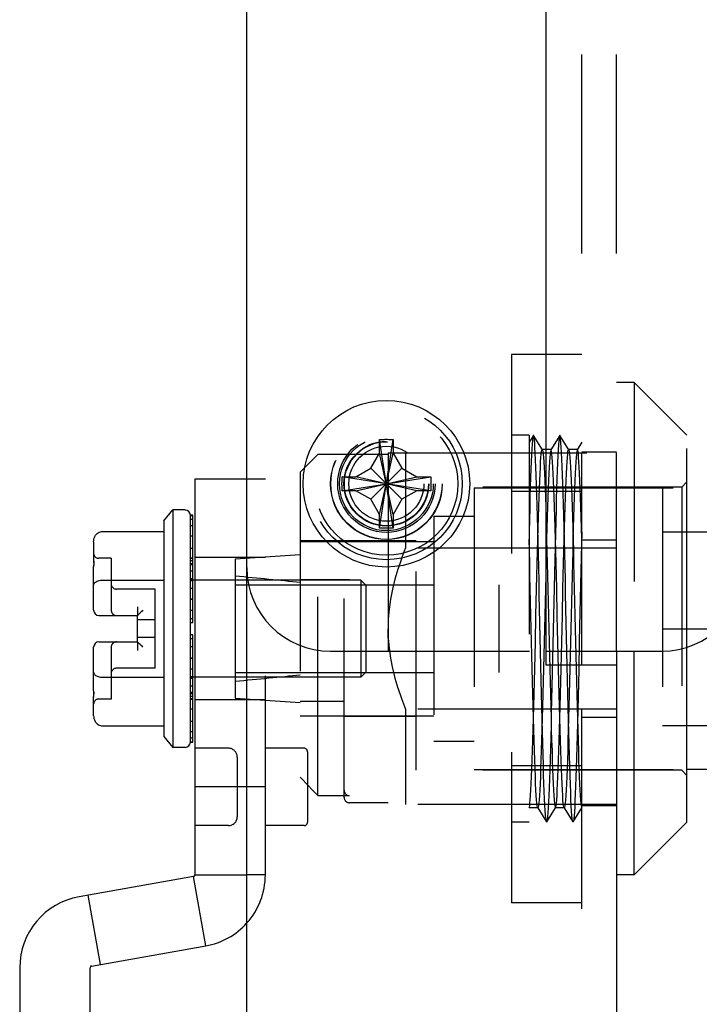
# Model space of a CAD drawing. Header units: inches. Extents: x 0 to 81, y 0 to 52.4.
# Tile 3 of 46: x 2.5 to 4.1, y 13.9 to 16.1. Entities that reach past the tile are written whole.
import ezdxf

# ---------------------------------------------------------------- set-up
doc = ezdxf.new("R2010")
doc.units = ezdxf.units.IN
doc.header["$LTSCALE"] = 4.452381
doc.header["$MEASUREMENT"] = 0
doc.linetypes.add('HIDDEN', pattern=[0.2, 0.1, -0.1])
doc.layers.get('0').update_dxf_attribs({"linetype": 'CONTINUOUS'})
doc.layers.add('02___PRT_ALL_AXES', color=7, linetype='CONTINUOUS')
doc.layers.add('DEFAULT_2', color=8, linetype='HIDDEN')

msp = doc.modelspace()

# ---------------------------------------------------------------- linework, layer by layer
at = {"color": 3, "linetype": 'Continuous'}
for p, q in [((3.0517, 13.1096), (3.0517, 38.9236)), ((3.7217, 14.6103), (3.7217, 16.9228)), ((3.8797, 14.6416), (3.8797, 13.1746)), ((3.8797, 14.6103), (3.7217, 14.6103))]:
    msp.add_line(p, q, dxfattribs=at)
at = {"color": 7, "linetype": 'Continuous'}
for p, q in [((3.3487, 15.1148), (3.3488, 15.1158)), ((3.3487, 15.0851), (3.3487, 15.1148)), ((3.3797, 14.9173), (3.3488, 15.1158)), ((3.3488, 14.9173), (3.3797, 15.1158)), ((3.3797, 15.1158), (3.3797, 15.1148)), ((3.3797, 15.1148), (3.3797, 15.0851)), ((3.3293, 15.0515), (3.3487, 15.0851)), ((3.3797, 14.9481), (3.3487, 15.0851)), ((3.3487, 14.9481), (3.3797, 15.0851)), ((3.3797, 15.0851), (3.3991, 15.0515)), ((3.2957, 15.0321), (3.3293, 15.0515)), ((3.3991, 14.9817), (3.3293, 15.0515)), ((3.3293, 14.9817), (3.3991, 15.0515)), ((3.3991, 15.0515), (3.4327, 15.0321)), ((3.265, 15.032), (3.266, 15.0321)), ((3.4635, 15.0011), (3.265, 15.032)), ((3.265, 15.0011), (3.4635, 15.032)), ((3.266, 15.0321), (3.2957, 15.0321)), ((3.4327, 15.0011), (3.2957, 15.0321)), ((3.2957, 15.0011), (3.4327, 15.0321)), ((3.4327, 15.0321), (3.4625, 15.0321)), ((3.4625, 15.0321), (3.4635, 15.032)), ((3.266, 15.0011), (3.265, 15.0011)), ((3.2957, 15.0011), (3.266, 15.0011)), ((3.3293, 14.9817), (3.2957, 15.0011)), ((3.4327, 15.0011), (3.3991, 14.9817)), ((3.4625, 15.0011), (3.4327, 15.0011)), ((3.4635, 15.0011), (3.4625, 15.0011)), ((3.3487, 14.9481), (3.3293, 14.9817)), ((3.3991, 14.9817), (3.3797, 14.9481)), ((2.8661, 14.9337), (2.8858, 14.9579)), ((2.9134, 14.9579), (2.8858, 14.9579)), ((2.8858, 14.9579), (2.8858, 14.4264)), ((3.3487, 14.9183), (3.3487, 14.9481)), ((3.3797, 14.9481), (3.3797, 14.9183)), ((2.8661, 14.9337), (2.8661, 14.4505)), ((2.9311, 14.946), (2.9252, 14.946)), ((2.9252, 14.4382), (2.9252, 14.946)), ((2.9311, 14.9451), (2.9252, 14.9451)), ((2.9252, 14.9374), (2.9311, 14.9374)), ((2.9311, 14.7587), (2.9311, 14.946)), ((2.7283, 14.9096), (2.8661, 14.9096)), ((2.9311, 14.9223), (2.9252, 14.9223)), ((3.3488, 14.9173), (3.3487, 14.9183)), ((3.3797, 14.9183), (3.3797, 14.9173)), ((2.7086, 14.8869), (2.7086, 14.8452)), ((2.9252, 14.9001), (2.9311, 14.9001)), ((2.9311, 14.8717), (2.9252, 14.8717)), ((2.7086, 14.8452), (2.7086, 14.8417)), ((2.7086, 14.8417), (2.7087, 14.8365)), ((2.7087, 14.8392), (2.7086, 14.8311)), ((2.9252, 14.8378), (2.9311, 14.8378)), ((2.7086, 14.7334), (2.7086, 14.8311)), ((2.7283, 14.8009), (2.8661, 14.8009)), ((2.9311, 14.7994), (2.9252, 14.7994)), ((2.9356, 14.8004), (2.9311, 14.8004)), ((2.9252, 14.7587), (2.9311, 14.7587)), ((2.9252, 14.7578), (2.9311, 14.7578)), ((2.9311, 14.7058), (2.9311, 14.7578)), ((2.7204, 14.7216), (2.8071, 14.7216)), ((2.8071, 14.6626), (2.8071, 14.7216)), ((2.9311, 14.7142), (2.9252, 14.7142)), ((2.9252, 14.7058), (2.9311, 14.7058)), ((2.7204, 14.6626), (2.8071, 14.6626)), ((2.9311, 14.6784), (2.9252, 14.6784)), ((2.9252, 14.67), (2.9311, 14.67)), ((2.9311, 14.6264), (2.9311, 14.6784)), ((2.7086, 14.5531), (2.7086, 14.6508)), ((3.7217, 14.6416), (3.9807, 14.6416)), ((3.8017, 14.6103), (3.8017, 14.6416)), ((3.9191, 14.1409), (3.9191, 14.6416)), ((4.0372, 14.259), (4.0372, 14.6504)), ((2.9311, 14.6264), (2.9252, 14.6264)), ((2.9311, 14.6256), (2.9252, 14.6256)), ((2.9311, 14.4382), (2.9311, 14.6256)), ((2.7283, 14.5833), (2.8661, 14.5833)), ((2.9252, 14.5848), (2.9311, 14.5848)), ((2.9356, 14.5838), (2.9311, 14.5838)), ((2.7086, 14.5531), (2.7087, 14.5476)), ((2.7086, 14.4973), (2.7086, 14.539)), ((2.9311, 14.5465), (2.9252, 14.5465)), ((2.9252, 14.5125), (2.9311, 14.5125)), ((2.9311, 14.4841), (2.9252, 14.4841)), ((2.7283, 14.4746), (2.8661, 14.4746)), ((2.9252, 14.462), (2.9311, 14.462)), ((2.8661, 14.4505), (2.8858, 14.4264)), ((2.9311, 14.4468), (2.9252, 14.4468)), ((2.9134, 14.4264), (2.8858, 14.4264)), ((2.9252, 14.4391), (2.9311, 14.4391)), ((2.9252, 14.4382), (2.9311, 14.4382)), ((4.1767, 14.3771), (4.0372, 14.3771)), ((4.0372, 14.259), (3.9191, 14.1409)), ((3.9191, 14.1409), (3.8797, 14.1409))]:
    msp.add_line(p, q, dxfattribs=at)
at = {"color": 6, "linetype": 'Continuous'}
for p, q in [((3.0517, 15.0268), (2.9356, 15.0268)), ((2.9356, 15.0267), (2.9356, 14.1409)), ((3.0517, 14.3378), (2.9356, 14.3378)), ((2.9324, 14.137), (2.6764, 14.0919)), ((2.9597, 13.982), (2.9324, 14.137)), ((2.9356, 14.1409), (3.0517, 14.1409)), ((2.7239, 13.9404), (2.6966, 14.0955)), ((2.7038, 13.9368), (2.9597, 13.982)), ((2.543, 13.933), (2.543, 13.6934)), ((2.7005, 12.9343), (2.7005, 13.933))]:
    msp.add_line(p, q, dxfattribs=at)
at = {"color": 7, "linetype": 'Continuous'}
for points in [[(3.3488, 15.1158), (3.3513, 15.1159), (3.3539, 15.116), (3.3565, 15.116), (3.3591, 15.116), (3.3616, 15.1161), (3.3642, 15.1161)], [(3.3642, 15.1161), (3.3668, 15.1161), (3.3694, 15.116), (3.372, 15.116), (3.3746, 15.116), (3.3771, 15.1159), (3.3797, 15.1158)], [(3.265, 15.0011), (3.2648, 15.0062), (3.2648, 15.0114), (3.2647, 15.0166), (3.2648, 15.0217), (3.2648, 15.0269), (3.265, 15.032)], [(3.4635, 15.032), (3.4636, 15.0269), (3.4637, 15.0217), (3.4637, 15.0166), (3.4637, 15.0114), (3.4636, 15.0062), (3.4635, 15.0011)], [(2.7086, 14.8869), (2.7088, 14.8901), (2.7094, 14.8931), (2.7103, 14.8959), (2.7114, 14.8986), (2.713, 14.9012), (2.7148, 14.9035), (2.7168, 14.9053), (2.719, 14.9069), (2.7213, 14.9081), (2.7238, 14.909), (2.7261, 14.9095), (2.7283, 14.9096)], [(3.3642, 14.9171), (3.3616, 14.9171), (3.3591, 14.9171), (3.3565, 14.9171), (3.3539, 14.9172), (3.3513, 14.9172), (3.3488, 14.9173)], [(3.3797, 14.9173), (3.3771, 14.9172), (3.3746, 14.9172), (3.372, 14.9171), (3.3694, 14.9171), (3.3668, 14.9171), (3.3642, 14.9171)], [(2.7086, 14.7895), (2.7088, 14.7911), (2.7094, 14.7926), (2.7103, 14.794), (2.7114, 14.7953), (2.713, 14.7966), (2.7148, 14.7978), (2.7168, 14.7987), (2.719, 14.7995), (2.7213, 14.8001), (2.7238, 14.8006), (2.7261, 14.8008), (2.7283, 14.8009)], [(2.8189, 14.7334), (2.817, 14.7316), (2.8153, 14.7299), (2.8139, 14.7285), (2.8112, 14.7258)], [(2.8078, 14.7224), (2.8074, 14.7219), (2.8071, 14.7217), (2.8071, 14.7216)], [(2.8112, 14.7258), (2.8092, 14.7238), (2.8078, 14.7224)], [(2.8078, 14.6618), (2.8074, 14.6623), (2.8071, 14.6625), (2.8071, 14.6626)], [(2.8112, 14.6584), (2.8092, 14.6605), (2.8078, 14.6618)], [(2.8189, 14.6508), (2.817, 14.6526), (2.8153, 14.6543), (2.8139, 14.6557), (2.8112, 14.6584)], [(2.7086, 14.5947), (2.7088, 14.5931), (2.7094, 14.5916), (2.7103, 14.5902), (2.7114, 14.5889), (2.713, 14.5876), (2.7148, 14.5864), (2.7168, 14.5855), (2.719, 14.5847), (2.7213, 14.5841), (2.7238, 14.5837), (2.7261, 14.5834), (2.7283, 14.5833)], [(2.7086, 14.539), (2.7087, 14.5425), (2.7087, 14.5447), (2.7087, 14.5473), (2.7087, 14.5501)], [(2.7087, 14.5476), (2.7086, 14.5425), (2.7086, 14.539)], [(2.7086, 14.4973), (2.7088, 14.4941), (2.7094, 14.4911), (2.7103, 14.4883), (2.7114, 14.4856), (2.713, 14.4831), (2.7148, 14.4808), (2.7168, 14.4789), (2.719, 14.4773), (2.7213, 14.4761), (2.7238, 14.4752), (2.7261, 14.4747), (2.7283, 14.4746)]]:
    msp.add_lwpolyline(points, dxfattribs=at)
msp.add_circle((3.3642, 15.0166), 0.1865, dxfattribs=at)
for centre, radius, start, end in [((2.9134, 14.946), 0.0118, 360, 90), ((3.9807, 14.8291), 0.1875, 270, 360), ((2.7204, 14.7334), 0.0118, 180, 270), ((2.7204, 14.6508), 0.0118, 90, 180), ((2.9134, 14.4382), 0.0118, 270, 0)]:
    msp.add_arc(centre, radius, start, end, dxfattribs=at)
at = {"color": 6, "linetype": 'Continuous'}
for centre, radius, start, end in [((2.9317, 14.1409), 0.00394, 280, 360), ((2.7045, 13.933), 0.1614, 100, 180), ((2.9317, 14.1409), 0.1614, 280, 318.1094), ((2.7045, 13.933), 0.00394, 100, 180)]:
    msp.add_arc(centre, radius, start, end, dxfattribs=at)
at = {"layer": '02___PRT_ALL_AXES', "color": 8, "linetype": 'HIDDEN'}
msp.add_circle((3.3642, 15.0166), 0.125, dxfattribs=at)
at = {"layer": 'DEFAULT_2', "color": 8, "linetype": 'HIDDEN'}
for p, q in [((3.8017, 14.6416), (3.8017, 16.8916)), ((3.8797, 14.6416), (3.8797, 16.8916)), ((3.8017, 15.3058), (3.6443, 15.3058)), ((3.6443, 15.3058), (3.6443, 14.0784)), ((3.9191, 15.2433), (3.8797, 15.2433)), ((4.0372, 15.1252), (3.9191, 15.2433)), ((3.9191, 15.2433), (3.9191, 14.6416)), ((3.6836, 15.1252), (3.6443, 15.1252)), ((3.6836, 15.1252), (3.6836, 14.259)), ((3.6932, 15.1249), (3.6836, 15.1094)), ((3.7135, 15.0929), (3.6938, 15.1249)), ((3.7522, 15.1249), (3.7325, 15.0929)), ((3.7725, 15.0929), (3.7528, 15.1249)), ((4.0372, 14.6504), (4.0372, 15.1252)), ((3.8017, 15.1095), (3.7915, 15.0929)), ((3.1711, 15.0425), (3.2104, 15.0819)), ((3.3679, 15.0819), (3.2104, 15.0819)), ((3.2104, 14.3183), (3.2104, 15.0819)), ((3.3679, 15.0858), (3.8797, 15.0858)), ((3.3679, 15.0858), (3.3679, 14.2984)), ((3.4073, 15.0858), (3.4073, 14.8725)), ((3.7328, 15.0932), (3.7131, 15.0932)), ((3.7131, 15.0932), (3.7135, 15.0929)), ((3.7328, 15.0932), (3.7325, 15.0929)), ((3.7919, 15.0932), (3.7722, 15.0932)), ((3.7722, 15.0932), (3.7726, 15.0929)), ((3.7919, 15.0932), (3.7915, 15.0929)), ((3.8797, 15.0876), (3.8017, 15.0876)), ((3.1711, 15.0425), (3.1711, 14.3595)), ((3.0931, 15.0268), (3.0517, 15.0268)), ((3.0931, 14.1409), (3.0931, 15.0267)), ((4.0254, 15.009), (4.0372, 15.0208)), ((4.0254, 15.009), (3.4309, 15.009)), ((3.4309, 14.3752), (3.4309, 15.009)), ((3.5608, 15.0071), (4.1682, 15.0071)), ((3.5608, 15.0071), (3.5608, 14.3771)), ((3.8017, 14.999), (3.6443, 14.999)), ((3.9821, 15.0071), (3.9821, 14.3772)), ((4.0254, 15.009), (4.0254, 14.3752)), ((3.4703, 14.9441), (3.5608, 14.9441)), ((3.4703, 14.9441), (3.4703, 14.4401)), ((3.9821, 14.9086), (4.4427, 14.9086)), ((3.4309, 14.889), (3.1711, 14.889)), ((3.1711, 14.887), (3.4703, 14.887)), ((3.8797, 14.8901), (3.8017, 14.8901)), ((3.3978, 14.8483), (3.4073, 14.8725)), ((3.8797, 14.8725), (3.4073, 14.8725)), ((2.7086, 14.8452), (2.7087, 14.8417)), ((2.7086, 14.8452), (2.7086, 14.8452)), ((2.7086, 14.8417), (2.7087, 14.8409)), ((2.748, 14.8496), (2.7204, 14.8496)), ((2.748, 14.8496), (2.748, 14.7334)), ((2.9311, 14.8496), (2.9252, 14.8496)), ((2.9311, 14.849), (2.9252, 14.849)), ((2.9311, 14.8442), (2.9252, 14.8442)), ((3.0931, 14.8516), (2.9356, 14.8516)), ((3.1711, 14.8575), (3.0254, 14.8476)), ((3.0254, 14.8476), (3.0254, 14.5366)), ((3.3978, 14.8484), (3.3897, 14.8249)), ((2.9311, 14.8348), (2.9252, 14.8348)), ((2.9311, 14.8211), (2.9252, 14.8211)), ((3.3898, 14.8251), (3.3831, 14.8027)), ((2.9311, 14.8035), (2.9252, 14.8035)), ((2.9311, 14.8004), (2.9252, 14.8004)), ((3.3071, 14.8004), (2.9356, 14.8004)), ((3.1711, 14.8023), (3.2813, 14.8023)), ((3.2695, 14.3142), (3.2695, 14.8023)), ((3.3189, 14.7886), (3.3071, 14.8004)), ((3.3071, 14.8004), (3.3071, 14.5838)), ((3.3832, 14.8029), (3.3778, 14.7808)), ((2.7088, 14.7911), (2.7088, 14.7911)), ((2.8464, 14.7807), (2.7598, 14.7807)), ((2.8464, 14.6035), (2.8464, 14.7807)), ((2.9311, 14.7824), (2.9252, 14.7824)), ((3.0254, 14.7905), (3.616, 14.7905)), ((3.3189, 14.5957), (3.3189, 14.7886)), ((3.3778, 14.7809), (3.3734, 14.758)), ((3.616, 14.7905), (3.616, 14.5937)), ((3.6878, 14.7222), (3.6864, 14.7815)), ((3.7849, 14.7817), (3.7863, 14.7222)), ((3.3735, 14.7582), (3.3703, 14.7354)), ((2.8071, 14.7413), (2.8071, 14.7216)), ((2.9311, 14.7329), (2.9252, 14.7329)), ((3.3703, 14.7356), (3.3685, 14.7135)), ((2.8464, 14.7118), (2.8071, 14.7118)), ((3.3685, 14.7136), (3.3679, 14.6921)), ((3.6977, 14.6622), (3.6991, 14.7223)), ((3.7188, 14.7222), (3.7174, 14.6622)), ((3.7567, 14.6621), (3.7582, 14.7222)), ((3.7778, 14.7223), (3.7764, 14.6622)), ((3.3685, 14.6706), (3.3679, 14.6921)), ((3.7969, 14.6964), (3.7962, 14.6644)), ((3.9821, 14.6921), (4.4427, 14.6921)), ((2.8464, 14.6724), (2.8071, 14.6724)), ((2.8071, 14.6626), (2.8071, 14.6429)), ((3.3685, 14.6707), (3.3703, 14.6487)), ((3.7286, 14.6619), (3.73, 14.6025)), ((2.748, 14.6508), (2.748, 14.5346)), ((2.9311, 14.6513), (2.9252, 14.6513)), ((3.2392, 14.6416), (3.7217, 14.6416)), ((3.3703, 14.6488), (3.3735, 14.626)), ((3.3734, 14.6262), (3.3778, 14.6033)), ((2.8464, 14.6035), (2.7598, 14.6035)), ((2.9311, 14.6018), (2.9252, 14.6018)), ((3.3189, 14.5957), (3.3071, 14.5838)), ((3.3778, 14.6034), (3.3832, 14.5813)), ((3.8017, 13.1746), (3.8017, 14.6103)), ((2.7088, 14.5931), (2.7088, 14.5931)), ((2.9311, 14.5838), (2.9252, 14.5838)), ((2.9311, 14.5808), (2.9252, 14.5808)), ((3.3071, 14.5838), (2.9356, 14.5838)), ((3.0254, 14.5937), (3.616, 14.5937)), ((3.3831, 14.5815), (3.3898, 14.5592)), ((2.9311, 14.5631), (2.9252, 14.5631)), ((3.3897, 14.5593), (3.3978, 14.5358)), ((2.7086, 14.5425), (2.7086, 14.5402)), ((2.7086, 14.539), (2.7086, 14.539)), ((2.748, 14.5346), (2.7204, 14.5346)), ((2.9311, 14.5494), (2.9252, 14.5494)), ((2.9311, 14.54), (2.9252, 14.54)), ((2.9311, 14.5352), (2.9252, 14.5352)), ((2.9252, 14.5346), (2.9311, 14.5346)), ((3.0931, 14.5327), (2.9356, 14.5327)), ((3.0254, 14.5366), (3.1711, 14.5268)), ((3.2695, 14.529), (3.1711, 14.529)), ((3.3978, 14.5359), (3.4073, 14.5117)), ((3.8797, 14.5117), (3.4073, 14.5117)), ((3.4073, 14.5117), (3.4073, 14.2984)), ((3.1711, 14.4972), (3.4703, 14.4972)), ((3.4309, 14.4953), (3.2695, 14.4953)), ((3.8797, 14.493), (3.8017, 14.493)), ((3.9821, 14.4756), (4.4427, 14.4756)), ((3.4703, 14.4401), (3.5608, 14.4401)), ((3.0104, 14.4244), (2.9356, 14.4244)), ((3.1797, 14.4244), (3.0931, 14.4244)), ((3.0301, 14.4047), (3.0301, 14.2708)), ((3.1876, 14.4165), (3.1876, 14.259)), ((4.0254, 14.3752), (3.4309, 14.3752)), ((3.5608, 14.3771), (4.0372, 14.3771)), ((3.8017, 14.3852), (3.6443, 14.3852)), ((4.0254, 14.3752), (4.0372, 14.3634)), ((3.0931, 14.3378), (3.0517, 14.3378)), ((3.2104, 14.3183), (3.2813, 14.3183)), ((3.3679, 14.3023), (3.2813, 14.3023)), ((3.8797, 14.2984), (3.3679, 14.2984)), ((3.6836, 14.2908), (3.684, 14.2913)), ((3.6836, 14.291), (3.684, 14.2913)), ((3.7033, 14.291), (3.6836, 14.291)), ((3.7033, 14.291), (3.703, 14.2913)), ((3.703, 14.2913), (3.7227, 14.2594)), ((3.7234, 14.2594), (3.743, 14.2913)), ((3.7427, 14.291), (3.743, 14.2913)), ((3.7624, 14.291), (3.7427, 14.291)), ((3.7624, 14.291), (3.762, 14.2913)), ((3.762, 14.2913), (3.7817, 14.2593)), ((3.7824, 14.2593), (3.8017, 14.2907)), ((3.8797, 14.2956), (3.8017, 14.2956)), ((3.0104, 14.2512), (2.9356, 14.2512)), ((3.1797, 14.2512), (3.0931, 14.2512)), ((3.6836, 14.259), (3.6443, 14.259)), ((3.7824, 14.2593), (3.7817, 14.2594)), ((3.0931, 14.1409), (3.0517, 14.1409)), ((3.8017, 14.0784), (3.6443, 14.0784))]:
    msp.add_line(p, q, dxfattribs=at)
for points in [[(3.6931, 15.1249), (3.6927, 15.1236), (3.692, 15.1198), (3.6913, 15.1136), (3.6906, 15.1052), (3.6899, 15.0945), (3.6892, 15.0816), (3.6885, 15.0665), (3.6878, 15.0495), (3.6871, 15.0304), (3.6864, 15.0094), (3.6857, 14.9865), (3.685, 14.9621), (3.6843, 14.936), (3.6836, 14.9086)], [(3.6938, 15.1249), (3.6934, 15.1251), (3.6931, 15.1249)], [(3.7066, 14.7679), (3.7059, 14.799), (3.7052, 14.8294), (3.7045, 14.8591), (3.7038, 14.8879), (3.7031, 14.9158), (3.7024, 14.9424), (3.7018, 14.9677), (3.7011, 14.9917), (3.7004, 15.0142), (3.6997, 15.0349), (3.699, 15.0536), (3.6983, 15.0704), (3.6976, 15.085), (3.6969, 15.0974), (3.6962, 15.1076), (3.6955, 15.1155), (3.6948, 15.1211), (3.6941, 15.1243), (3.6938, 15.1249)], [(3.7522, 15.1249), (3.7516, 15.1232), (3.7509, 15.119), (3.7502, 15.1124), (3.7496, 15.1036), (3.7489, 15.0925), (3.7482, 15.0792), (3.7475, 15.0637), (3.7468, 15.0462), (3.7461, 15.0267), (3.7454, 15.0054), (3.7447, 14.9825), (3.744, 14.9579), (3.7433, 14.9318), (3.7426, 14.9044), (3.7419, 14.8759), (3.7412, 14.8463), (3.7405, 14.8158), (3.7398, 14.7846), (3.7384, 14.7209)], [(3.7529, 15.1249), (3.7523, 15.1251), (3.7522, 15.1249)], [(3.7656, 14.7691), (3.7649, 14.8006), (3.7642, 14.8314), (3.7635, 14.8614), (3.7628, 14.8905), (3.7621, 14.9186), (3.7614, 14.9453), (3.7607, 14.9707), (3.76, 14.9945), (3.7593, 15.0166), (3.7586, 15.0369), (3.7579, 15.0554), (3.7572, 15.0719), (3.7565, 15.0863), (3.7558, 15.0986), (3.7551, 15.1085), (3.7544, 15.1162), (3.7537, 15.1216), (3.753, 15.1245), (3.7529, 15.1249)], [(3.6991, 14.7223), (3.7005, 14.7814), (3.7012, 14.8102), (3.7019, 14.8384), (3.7026, 14.8658), (3.7033, 14.8924), (3.704, 14.9178), (3.7047, 14.9419), (3.7054, 14.9647), (3.7061, 14.986), (3.7068, 15.0056), (3.7075, 15.0234), (3.7082, 15.0393), (3.7089, 15.0533), (3.7096, 15.0653), (3.7103, 15.0753), (3.711, 15.0831), (3.7117, 15.0887), (3.7125, 15.0921), (3.7131, 15.0932)], [(3.7135, 15.0929), (3.7139, 15.0921), (3.7146, 15.0887), (3.7153, 15.0831), (3.716, 15.0753), (3.7167, 15.0653), (3.7174, 15.0533), (3.7181, 15.0393), (3.7188, 15.0234), (3.7195, 15.0055), (3.7202, 14.986), (3.7209, 14.9647), (3.7216, 14.9419), (3.7223, 14.9178), (3.723, 14.8924), (3.7237, 14.8659), (3.7244, 14.8384), (3.7251, 14.8101), (3.7258, 14.7812)], [(3.7325, 15.0929), (3.7321, 15.0921), (3.7314, 15.0887), (3.7307, 15.0831), (3.73, 15.0754), (3.7293, 15.0654), (3.7286, 15.0534), (3.7279, 15.0395), (3.7272, 15.0236), (3.7265, 15.0058), (3.7258, 14.9862), (3.7251, 14.965), (3.7244, 14.9422), (3.7237, 14.9181), (3.723, 14.8927), (3.7223, 14.8662), (3.7216, 14.8387), (3.7209, 14.8104), (3.7202, 14.7815), (3.7188, 14.7222)], [(3.7455, 14.7812), (3.7448, 14.8101), (3.7441, 14.8384), (3.7434, 14.8658), (3.7427, 14.8924), (3.742, 14.9179), (3.7413, 14.9421), (3.7406, 14.965), (3.7399, 14.9862), (3.7392, 15.0057), (3.7385, 15.0234), (3.7378, 15.0393), (3.7371, 15.0533), (3.7364, 15.0653), (3.7357, 15.0753), (3.7349, 15.0831), (3.7342, 15.0887), (3.7335, 15.0921), (3.7328, 15.0932)], [(3.7582, 14.7222), (3.7596, 14.7814), (3.7603, 14.8102), (3.761, 14.8385), (3.7617, 14.8659), (3.7624, 14.8924), (3.7631, 14.9178), (3.7638, 14.942), (3.7645, 14.9648), (3.7652, 14.9861), (3.7659, 15.0056), (3.7666, 15.0234), (3.7673, 15.0393), (3.768, 15.0534), (3.7687, 15.0654), (3.7694, 15.0754), (3.7701, 15.0832), (3.7708, 15.0887), (3.7715, 15.0921), (3.7722, 15.0932)], [(3.7726, 15.0929), (3.7729, 15.0921), (3.7736, 15.0888), (3.7743, 15.0832), (3.775, 15.0754), (3.7757, 15.0654), (3.7764, 15.0534), (3.7771, 15.0394), (3.7778, 15.0235), (3.7785, 15.0057), (3.7792, 14.9862), (3.7799, 14.965), (3.7806, 14.9421), (3.7814, 14.9178), (3.7821, 14.8924), (3.7828, 14.8659), (3.7835, 14.8386), (3.7842, 14.8105), (3.7849, 14.7817)], [(3.7915, 15.0929), (3.7912, 15.0921), (3.7905, 15.0888), (3.7898, 15.0832), (3.7891, 15.0753), (3.7884, 15.0654), (3.7877, 15.0533), (3.787, 15.0393), (3.7863, 15.0234), (3.7856, 15.0057), (3.7849, 14.9862), (3.7842, 14.9649), (3.7835, 14.9421), (3.7827, 14.9178), (3.782, 14.8924), (3.7813, 14.8659), (3.7806, 14.8385), (3.7799, 14.8104), (3.7792, 14.7816), (3.7778, 14.7223)], [(3.8017, 14.8927), (3.801, 14.918), (3.8003, 14.9421), (3.7996, 14.9649), (3.7989, 14.9862), (3.7982, 15.0058), (3.7975, 15.0236), (3.7968, 15.0395), (3.7961, 15.0535), (3.7954, 15.0656), (3.7947, 15.0755), (3.794, 15.0832), (3.7933, 15.0888), (3.7926, 15.0921), (3.7919, 15.0932)], [(3.8017, 14.9086), (3.8011, 14.8808), (3.8004, 14.8519), (3.7997, 14.822), (3.799, 14.7912), (3.7983, 14.7599), (3.7969, 14.6964)], [(3.6864, 14.7815), (3.6857, 14.8104), (3.685, 14.8386), (3.6843, 14.8661), (3.6836, 14.8927)], [(2.7087, 14.8417), (2.7087, 14.8395), (2.7087, 14.837), (2.7087, 14.8342), (2.7086, 14.8312)], [(2.7114, 14.7953), (2.713, 14.7966), (2.7148, 14.7978)], [(2.719, 14.7995), (2.7213, 14.8001), (2.7238, 14.8006), (2.7261, 14.8008), (2.7283, 14.8009)], [(3.7258, 14.7812), (3.7272, 14.7218), (3.7286, 14.6619)], [(3.7497, 14.6021), (3.7483, 14.6615), (3.7476, 14.6915), (3.7469, 14.7216), (3.7455, 14.7812)], [(3.7101, 14.609), (3.7087, 14.6726), (3.708, 14.7046), (3.7066, 14.7679)], [(3.7691, 14.6087), (3.7677, 14.6729), (3.767, 14.7051), (3.7656, 14.7691)], [(2.8139, 14.7285), (2.8112, 14.7258), (2.8092, 14.7237)], [(2.8189, 14.7334), (2.817, 14.7316), (2.8153, 14.7299), (2.8139, 14.7285)], [(2.8092, 14.7237), (2.8078, 14.7224), (2.8074, 14.7219), (2.8071, 14.7217), (2.8071, 14.7216)], [(3.6907, 14.6031), (3.6892, 14.6625), (3.6878, 14.7222)], [(3.7384, 14.7209), (3.7377, 14.6887), (3.737, 14.6566)], [(3.7863, 14.7222), (3.7877, 14.6621), (3.7891, 14.6026)], [(2.8092, 14.6605), (2.8078, 14.6618), (2.8074, 14.6623), (2.8071, 14.6625), (2.8071, 14.6626)], [(2.8139, 14.6557), (2.8126, 14.6571), (2.8112, 14.6584), (2.8092, 14.6605)], [(3.684, 14.2913), (3.6843, 14.2921), (3.685, 14.2955), (3.6857, 14.3011), (3.6864, 14.3089), (3.6872, 14.3189), (3.6879, 14.3309), (3.6886, 14.3449), (3.6893, 14.3608), (3.69, 14.3786), (3.6907, 14.3981), (3.6914, 14.4193), (3.6921, 14.442), (3.6928, 14.4662), (3.6935, 14.4916), (3.6942, 14.5182), (3.6949, 14.5458), (3.6956, 14.574), (3.6963, 14.6029), (3.6977, 14.6622)], [(3.7174, 14.6622), (3.716, 14.603), (3.7153, 14.574), (3.7146, 14.5457), (3.7139, 14.5182), (3.7132, 14.4917), (3.7125, 14.4663), (3.7118, 14.4421), (3.711, 14.4194), (3.7103, 14.3982), (3.7096, 14.3786), (3.7089, 14.3607), (3.7082, 14.3448), (3.7075, 14.3308), (3.7068, 14.3188), (3.7061, 14.3089), (3.7054, 14.3011), (3.7047, 14.2955), (3.704, 14.2921), (3.7033, 14.291)], [(3.743, 14.2913), (3.7434, 14.2921), (3.7441, 14.2955), (3.7448, 14.3011), (3.7455, 14.3089), (3.7462, 14.3188), (3.7469, 14.3309), (3.7476, 14.3449), (3.7483, 14.3607), (3.749, 14.3785), (3.7497, 14.3981), (3.7504, 14.4193), (3.7511, 14.442), (3.7518, 14.4662), (3.7525, 14.4917), (3.7532, 14.5182), (3.7539, 14.5457), (3.7546, 14.5739), (3.7553, 14.6027), (3.7567, 14.6621)], [(3.7764, 14.6622), (3.775, 14.6027), (3.7743, 14.5738), (3.7736, 14.5456), (3.7729, 14.5182), (3.7722, 14.4917), (3.7715, 14.4662), (3.7708, 14.442), (3.7701, 14.4192), (3.7694, 14.398), (3.7687, 14.3785), (3.768, 14.3608), (3.7673, 14.345), (3.7666, 14.331), (3.7659, 14.3189), (3.7652, 14.3089), (3.7645, 14.3011), (3.7638, 14.2955), (3.7631, 14.2921), (3.7624, 14.291)], [(3.7962, 14.6644), (3.7948, 14.6008), (3.7941, 14.5697), (3.7934, 14.5392), (3.7927, 14.5096), (3.792, 14.4811), (3.7913, 14.4538), (3.7906, 14.4278), (3.79, 14.4032), (3.7893, 14.3803), (3.7886, 14.359), (3.7879, 14.3396), (3.7872, 14.3222), (3.7865, 14.3067), (3.7858, 14.2933), (3.7851, 14.282), (3.7844, 14.2729), (3.7837, 14.266), (3.7831, 14.2615), (3.7824, 14.2593)], [(2.8189, 14.6508), (2.817, 14.6526), (2.8153, 14.6543)], [(3.737, 14.6566), (3.7356, 14.5935), (3.7349, 14.5629), (3.7342, 14.5329), (3.7335, 14.5038), (3.7328, 14.4757), (3.7322, 14.4488), (3.7315, 14.4231), (3.7308, 14.3989), (3.7301, 14.3762), (3.7294, 14.3552), (3.7287, 14.336), (3.728, 14.3187), (3.7273, 14.3035), (3.7266, 14.2905), (3.7259, 14.2796), (3.7252, 14.271), (3.7245, 14.2648), (3.7238, 14.2608), (3.7233, 14.2594)], [(3.703, 14.2913), (3.7026, 14.2921), (3.7019, 14.2955), (3.7012, 14.3011), (3.7005, 14.3089), (3.6998, 14.3188), (3.6991, 14.3309), (3.6984, 14.3451), (3.6977, 14.3611), (3.697, 14.3789), (3.6963, 14.3984), (3.6956, 14.4196), (3.6949, 14.4423), (3.6942, 14.4665), (3.6935, 14.4919), (3.6928, 14.5183), (3.6921, 14.5458), (3.6914, 14.5741), (3.6907, 14.6031)], [(3.7227, 14.2594), (3.7225, 14.2598), (3.7218, 14.2627), (3.7211, 14.268), (3.7204, 14.2755), (3.7197, 14.2853), (3.719, 14.2973), (3.7183, 14.3113), (3.7177, 14.3273), (3.717, 14.3453), (3.7163, 14.3652), (3.7156, 14.3869), (3.7149, 14.4102), (3.7142, 14.4351), (3.7135, 14.4614), (3.7128, 14.489), (3.7121, 14.5176), (3.7114, 14.5472), (3.7107, 14.5778), (3.7101, 14.609)], [(3.73, 14.6025), (3.7307, 14.5736), (3.7314, 14.5454), (3.7321, 14.5179), (3.7328, 14.4914), (3.7335, 14.4661), (3.7342, 14.4419), (3.735, 14.4191), (3.7357, 14.3979), (3.7364, 14.3783), (3.7371, 14.3606), (3.7378, 14.3447), (3.7385, 14.3307), (3.7392, 14.3187), (3.7399, 14.3088), (3.7406, 14.301), (3.7413, 14.2955), (3.742, 14.2921), (3.7427, 14.291)], [(3.762, 14.2913), (3.7617, 14.2921), (3.761, 14.2954), (3.7603, 14.301), (3.7596, 14.3087), (3.7589, 14.3187), (3.7582, 14.3307), (3.7575, 14.3446), (3.7568, 14.3605), (3.7561, 14.3782), (3.7554, 14.3976), (3.7546, 14.4189), (3.7539, 14.4417), (3.7532, 14.4659), (3.7525, 14.4914), (3.7518, 14.5178), (3.7511, 14.5451), (3.7504, 14.5733), (3.7497, 14.6021)], [(3.7817, 14.2594), (3.781, 14.2619), (3.7803, 14.2668), (3.7796, 14.2741), (3.7789, 14.2837), (3.7782, 14.2955), (3.7775, 14.3095), (3.7768, 14.3255), (3.7761, 14.3434), (3.7754, 14.3633), (3.7747, 14.3849), (3.774, 14.4083), (3.7733, 14.4331), (3.7726, 14.4595), (3.7719, 14.4873), (3.7712, 14.5163), (3.7705, 14.5464), (3.7698, 14.5772), (3.7691, 14.6087)], [(3.7891, 14.6026), (3.7898, 14.5737), (3.7905, 14.5455), (3.7912, 14.518), (3.7919, 14.4915), (3.7926, 14.4661), (3.7933, 14.4418), (3.794, 14.419), (3.7947, 14.3978), (3.7954, 14.3783), (3.7961, 14.3606), (3.7968, 14.3448), (3.7975, 14.3308), (3.7982, 14.3187), (3.7989, 14.3088), (3.7996, 14.301), (3.8003, 14.2955), (3.801, 14.2921), (3.8017, 14.291)], [(2.7114, 14.5889), (2.713, 14.5876), (2.7148, 14.5864)], [(2.719, 14.5847), (2.7213, 14.5841), (2.7238, 14.5837), (2.7261, 14.5834), (2.7283, 14.5833)], [(3.1711, 14.3595), (3.1775, 14.3528), (3.1839, 14.346), (3.1904, 14.3392), (3.197, 14.3323), (3.2104, 14.3183)], [(3.2695, 14.3306), (3.2697, 14.3285), (3.2701, 14.3266), (3.2709, 14.3248), (3.2719, 14.3232), (3.2731, 14.3217), (3.2745, 14.3205), (3.2762, 14.3195), (3.2779, 14.3188), (3.2796, 14.3184), (3.2813, 14.3183)], [(3.7233, 14.2594), (3.7231, 14.2591), (3.7227, 14.2594)]]:
    msp.add_lwpolyline(points, dxfattribs=at)
for radius in [0.17, 0.16, 0.1245, 0.109, 0.105, 0.095, 0.094, 0.084]:
    msp.add_circle((3.3642, 15.0166), radius, dxfattribs=at)
for centre, radius, start, end in [((2.7204, 14.8614), 0.0118, 180.0008, 270), ((3.2392, 14.8291), 0.1875, 180, 270), ((2.7598, 14.7925), 0.0118, 180.0003, 270), ((2.7598, 14.7334), 0.0118, 179.9999, 270), ((2.7598, 14.6508), 0.0118, 90, 180.0001), ((2.7598, 14.5917), 0.0118, 90, 179.9997), ((2.7204, 14.5228), 0.0118, 90, 179.9992), ((3.0104, 14.4047), 0.0197, 0.0007, 90), ((3.1797, 14.4165), 0.00787, 0.0006, 90), ((3.2813, 14.3142), 0.0118, 180, 270), ((3.0104, 14.2708), 0.0197, 270, 359.9993), ((3.1797, 14.259), 0.00787, 270, 359.9994), ((2.9317, 14.1409), 0.1614, 318.1094, 360)]:
    msp.add_arc(centre, radius, start, end, dxfattribs=at)
for start_param, end_param in [(0.557681, 0.646861), (-0.646861, -0.557681)]:
    msp.add_ellipse((0.7238, 14.6921), major_axis=(2.8843, 0), ratio=0.067568, start_param=start_param, end_param=end_param, dxfattribs=at)

doc.saveas('drawing.dxf')
